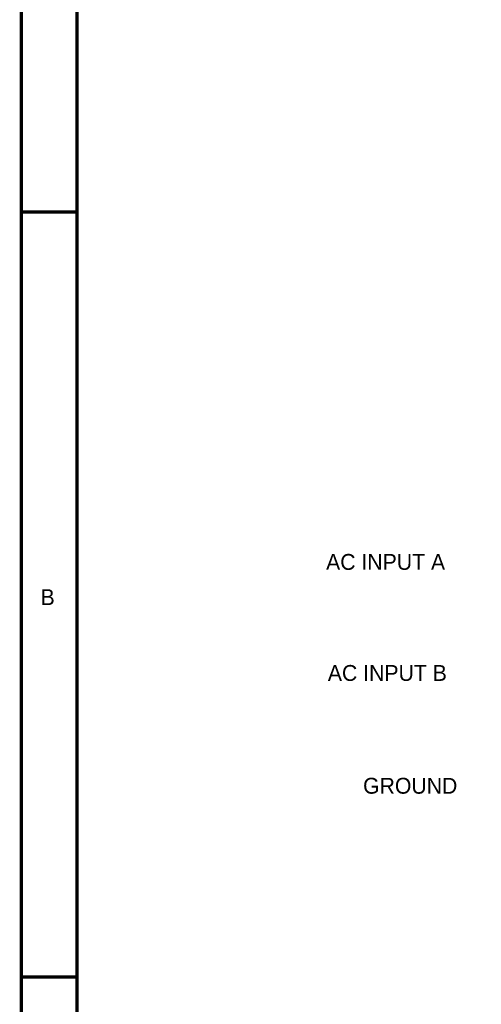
# Model space of a CAD drawing. Extents: x 0 to 17, y 0 to 11.
# Tile 2 of 49: x 0 to 1.7, y 5.4 to 8.9. Entities that reach past the tile are written whole.
import ezdxf

# ---------------------------------------------------------------- set-up
doc = ezdxf.new("R2010")
doc.units = 0
doc.layers.add('SHEET', color=255, linetype='CONTINUOUS')

msp = doc.modelspace()

# ---------------------------------------------------------------- linework, layer by layer
at = {"layer": 'SHEET'}
for points, const_width in [([(0.0008, 11), (17, 11), (17, 0), (0.0008, 0), (0.0008, 11)], 0.0118), ([(0.0008, 11), (0.0008, 0), (17, 0), (17, 11), (0.0008, 11), (0.0008, 11)], 0.0039), ([(0.2004, 10.7996), (16.8004, 10.7996), (16.8004, 0.1996), (0.2004, 0.1996), (0.2004, 10.7996)], 0.0118), ([(0.2004, 10.7996), (0.2004, 0.1996), (16.8004, 0.1996), (16.8004, 10.7996), (0.2004, 10.7996), (0.2004, 10.7996)], 0.0039)]:
    msp.add_lwpolyline(points, close=True, dxfattribs=dict(at, const_width=const_width))
at = {"layer": 'SHEET', "const_width": 0.0118}
for points in [[(0.0004, 8.25), (0.2004, 8.25)], [(0.0004, 5.5), (0.2004, 5.5)]]:
    msp.add_lwpolyline(points, dxfattribs=at)

# ---------------------------------------------------------------- texts
at = {"layer": 'SHEET'}
for s, height, p in [('AC INPUT A', 0.05703, (1.0962, 6.9637)), ('B', 0.057, (0.0697, 6.837)), ('AC INPUT B', 0.05703, (1.1025, 6.5645)), ('GROUND', 0.05703, (1.2292, 6.159))]:
    msp.add_text(s, height=height, dxfattribs=at).set_placement(p)

doc.saveas('drawing.dxf')
